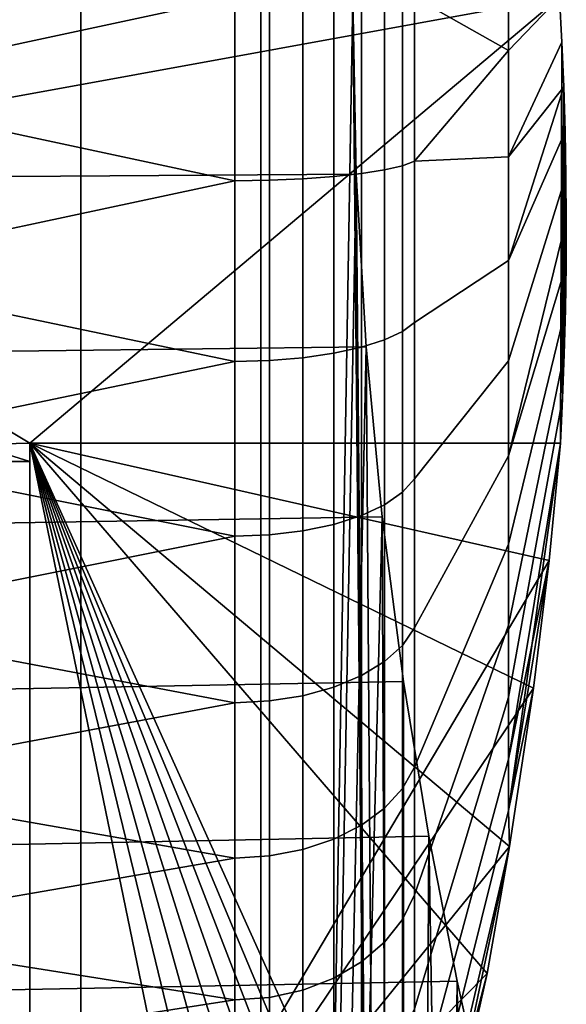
# Model space of a CAD drawing. Header units: metres. Extents: x -109 to 109, y -100 to 76.
# Tile 213 of 256: x -65.03 to -63.56, y 31.29 to 33.94. Entities that reach past the tile are written whole.
import ezdxf

# ---------------------------------------------------------------- set-up
doc = ezdxf.new("R2010")
doc.units = ezdxf.units.M
doc.layers.add('solid_21062310', color=7, linetype='CONTINUOUS')

msp = doc.modelspace()

# ---------------------------------------------------------------- linework, layer by layer
at = {"layer": 'solid_21062310'}
for points in [[(-65.44812, 38.799999, -6.844851), (-64.862724, 38.799999, -5.793441), (-64.862885, 19.5, -5.794613), (-65.447189, 19.5, -6.843635)], [(-64.862724, 38.799999, 5.793441), (-65.44812, 38.799999, 6.844851), (-65.447189, 19.5, 6.843635), (-64.862885, 19.5, 5.794613)], [(-64.862724, 38.799999, -5.793441), (-64.378403, 38.799999, -4.697328), (-64.377869, 19.5, -4.696152), (-64.862885, 19.5, -5.794613)], [(-64.378403, 38.799999, 4.697328), (-64.862724, 38.799999, 5.793441), (-64.862885, 19.5, 5.794613), (-64.377869, 19.5, 4.696152)], [(-64.378403, 38.799999, -4.697328), (-64.130684, 34, -4), (-64.377869, 19.5, -4.696152)], [(-64.130684, 34, 4), (-64.378403, 38.799999, 4.697328), (-64.377869, 19.5, 4.696152), (-63.996269, 19.5, 3.557627)], [(-63.711185, 33.856133, -2.418239), (-63.964878, 34, -3.577778), (-63.964878, 34.44109, -3.550484), (-63.711185, 34.143867, -2.418239)], [(-65.651558, 34, -3.943239), (-65.599998, 34.248024, -3.942206), (-64.448273, 34, -3.95), (-65.599998, 33.751976, -3.942206)], [(-65.651558, 34, 3.943239), (-65.599998, 33.751976, 3.942206), (-64.448273, 34, 3.95), (-65.599998, 34.248024, 3.942206)], [(-63.711185, 34.143867, 2.418239), (-63.964878, 34, 3.577778), (-63.964878, 33.55891, 3.550484), (-63.711185, 33.856133, 2.418239)], [(-63.574604, 34, -1.443376), (-63.711185, 33.856133, -2.418239), (-63.711185, 34.143867, -2.418239)], [(-63.574604, 34, 1.443376), (-63.711185, 34.143867, 2.418239), (-63.711185, 33.856133, 2.418239)], [(-64.130684, 34, 4), (-64.121559, 33.523754, 3.971677), (-68.5, 33.494263, 3.967438), (-68.5, 34, 4)], [(-64.121559, 33.523758, -3.971677), (-64.130684, 34, -4), (-68.5, 34, -4), (-68.5, 33.494263, -3.967438)], [(-65, 32.799038, -0.75), (-63.574604, 34, -1.443376), (-67, 34, -1.443376)], [(-67, 34, 1.443376), (-63.574604, 34, 1.443376), (-67, 33.375, 1.082532)], [(-65, 32.799038, 0.75), (-67, 32.75, 0.721688), (-67, 33.375, 1.082532), (-63.574604, 34, 1.443376)], [(-65, 32.799038, -0.75), (-67, 34, -1.443376), (-67, 33.375, -1.082532), (-65, 32.75, -0.721688)], [(-64.448273, 34, -3.95), (-64.448273, 33.505836, -3.918967), (-65.599998, 33.751976, -3.942206)], [(-64.448273, 33.505836, 3.918967), (-64.448273, 34, 3.95), (-65.599998, 33.751976, 3.942206)], [(-65, 32.799038, -0.75), (-63.571785, 32.799038, -0.75), (-63.568077, 33.878971, -1.3735), (-63.574604, 34, -1.443376)], [(-65, 32.799038, 0.75), (-63.574604, 34, 1.443376), (-63.568077, 33.878971, 1.3735), (-63.571785, 32.799038, 0.75)], [(-64.35508, 34, -3.941238), (-64.35508, 33.507092, -3.910294), (-64.448273, 33.505836, -3.918967), (-64.448273, 34, -3.95)], [(-64.35508, 33.507092, 3.910294), (-64.35508, 34, 3.941238), (-64.448273, 34, 3.95), (-64.448273, 33.505836, 3.918967)], [(-64.121559, 33.523758, -3.971677), (-64.377869, 19.5, -4.696152), (-64.130684, 34, -4)], [(-64.35508, 34, 3.941238), (-64.35508, 33.507092, 3.910294), (-64.265068, 33.510799, 3.884543), (-64.265068, 34, 3.915226)], [(-64.35508, 33.507092, -3.910294), (-64.35508, 34, -3.941238), (-64.265068, 34, -3.915226), (-64.265068, 33.510799, -3.884543)], [(-64.265068, 34, 3.915226), (-64.265068, 33.510799, 3.884543), (-64.181488, 33.516834, 3.84262), (-64.181488, 34, 3.872877)], [(-64.265068, 33.510799, -3.884543), (-64.265068, 34, -3.915226), (-64.181488, 34, -3.872877), (-64.181488, 33.516834, -3.84262)], [(-64.181488, 34, 3.872877), (-64.181488, 33.516834, 3.84262), (-64.107277, 33.524994, 3.785995), (-64.107277, 34, 3.815677)], [(-64.181488, 33.516834, -3.84262), (-64.181488, 34, -3.872877), (-64.107277, 34, -3.815677), (-64.107277, 33.524994, -3.785995)], [(-64.130684, 34, 4), (-63.996269, 19.5, 3.557627), (-64.121559, 33.523754, 3.971677)], [(-64.107277, 34, 3.815677), (-64.107277, 33.524994, 3.785995), (-64.045044, 33.534969, 3.716657), (-64.045044, 34, 3.745636)], [(-64.107277, 33.524994, -3.785995), (-64.107277, 34, -3.815677), (-64.045044, 34, -3.745636), (-64.045044, 33.534969, -3.716657)], [(-64.045044, 34, 3.745636), (-64.045044, 33.534969, 3.716657), (-63.996964, 33.546429, 3.637041), (-63.996964, 34, 3.665214)], [(-64.045044, 33.534969, -3.716657), (-64.045044, 34, -3.745636), (-63.996964, 34, -3.665214), (-63.996964, 33.546429, -3.637041)], [(-63.996964, 33.546429, -3.637041), (-63.996964, 34, -3.665214), (-63.964878, 34, -3.577778), (-63.964878, 33.55891, -3.550484)], [(-63.996964, 34, 3.665214), (-63.996964, 33.546429, 3.637041), (-63.964878, 33.55891, 3.550484), (-63.964878, 34, 3.577778)], [(-63.711185, 33.570423, -2.384123), (-63.964878, 33.55891, -3.550484), (-63.964878, 34, -3.577778), (-63.711185, 33.856133, -2.418239)], [(-63.574604, 34, -1.443376), (-63.568077, 33.878971, -1.3735), (-63.711185, 33.570423, -2.384123), (-63.711185, 33.856133, -2.418239)], [(-63.574604, 34, 1.443376), (-63.711185, 33.856133, 2.418239), (-63.711185, 33.570423, 2.384123), (-63.568077, 33.878971, 1.3735)], [(-63.711185, 33.570423, 2.384123), (-63.711185, 33.856133, 2.418239), (-63.964878, 33.55891, 3.550484)], [(-63.568077, 33.878971, -1.3735), (-63.56295, 33.75835, -1.303859), (-63.711185, 33.570423, -2.384123)], [(-63.568077, 33.878971, 1.3735), (-63.711185, 33.570423, 2.384123), (-63.711185, 33.290775, 2.316371), (-63.56295, 33.75835, 1.303859)], [(-63.568077, 33.878971, -1.3735), (-63.571785, 32.799038, -0.75), (-63.565857, 32.919189, -0.819369)], [(-63.571785, 32.799038, 0.75), (-63.568077, 33.878971, 1.3735), (-63.565857, 32.919189, 0.819369)], [(-63.568077, 33.878971, -1.3735), (-63.565857, 32.919189, -0.819369), (-63.56295, 33.75835, -1.303859)], [(-63.565857, 32.919189, 0.819369), (-63.568077, 33.878971, 1.3735), (-63.56295, 33.75835, 1.303859)], [(-65.651558, 33.524696, -3.914489), (-65.599998, 33.751976, -3.942206), (-64.448273, 33.505836, -3.918967), (-65.599998, 33.259846, -3.880035)], [(-65.651558, 33.524696, 3.914489), (-65.599998, 33.259846, 3.880035), (-64.448273, 33.505836, 3.918967), (-65.599998, 33.751976, 3.942206)], [(-63.56295, 33.75835, -1.303859), (-63.559219, 33.63818, -1.234479), (-63.711185, 33.290775, -2.316371), (-63.711185, 33.570423, -2.384123)], [(-63.559219, 33.63818, 1.234479), (-63.56295, 33.75835, 1.303859), (-63.711185, 33.290775, 2.316371)], [(-63.56295, 33.75835, -1.303859), (-63.565857, 32.919189, -0.819369), (-63.561306, 33.039253, -0.888688)], [(-63.565857, 32.919189, 0.819369), (-63.56295, 33.75835, 1.303859), (-63.561306, 33.039253, 0.888688)], [(-63.56295, 33.75835, -1.303859), (-63.561306, 33.039253, -0.888688), (-63.559219, 33.63818, -1.234479)], [(-63.561306, 33.039253, 0.888688), (-63.56295, 33.75835, 1.303859), (-63.559219, 33.63818, 1.234479)], [(-63.559219, 33.63818, -1.234479), (-63.556892, 33.518536, -1.165401), (-63.711185, 33.02113, -2.215941), (-63.711185, 33.290775, -2.316371)], [(-63.559219, 33.63818, 1.234479), (-63.711185, 33.290775, 2.316371), (-63.711185, 33.02113, 2.215941), (-63.556892, 33.518536, 1.165401)], [(-63.559219, 33.63818, -1.234479), (-63.561306, 33.039253, -0.888688), (-63.55814, 33.159225, -0.957955)], [(-63.561306, 33.039253, 0.888688), (-63.559219, 33.63818, 1.234479), (-63.55814, 33.159225, 0.957955)], [(-63.559219, 33.63818, -1.234479), (-63.55814, 33.159225, -0.957955), (-63.556892, 33.518536, -1.165401)], [(-63.55814, 33.159225, 0.957955), (-63.559219, 33.63818, 1.234479), (-63.556892, 33.518536, 1.165401)], [(-63.711185, 33.290775, -2.316371), (-63.964878, 33.124554, -3.469018), (-63.964878, 33.55891, -3.550484), (-63.711185, 33.570423, -2.384123)], [(-63.711185, 33.290775, 2.316371), (-63.711185, 33.570423, 2.384123), (-63.964878, 33.55891, 3.550484), (-63.964878, 33.124554, 3.469018)], [(-64.045044, 33.077137, 3.630167), (-63.996964, 33.099827, 3.552954), (-63.996964, 33.546429, 3.637041), (-64.045044, 33.534969, 3.716657)], [(-64.045044, 33.077137, -3.630167), (-64.045044, 33.534969, -3.716657), (-63.996964, 33.546429, -3.637041), (-63.996964, 33.099827, -3.552954)], [(-63.996964, 33.099827, -3.552954), (-63.996964, 33.546429, -3.637041), (-63.964878, 33.55891, -3.550484), (-63.964878, 33.124554, -3.469018)], [(-63.996964, 33.099827, 3.552954), (-63.964878, 33.124554, 3.469018), (-63.964878, 33.55891, 3.550484), (-63.996964, 33.546429, 3.637041)], [(-64.121559, 33.523758, -3.971677), (-68.5, 33.494263, -3.967438), (-68.5, 33.00478, -3.874211), (-64.09494, 33.058517, -3.887726)], [(-64.121559, 33.523754, 3.971677), (-64.09494, 33.058514, 3.887725), (-68.5, 33.00478, 3.874211), (-68.5, 33.494263, 3.967438)], [(-64.09494, 33.058517, -3.887726), (-64.377869, 19.5, -4.696152), (-64.121559, 33.523758, -3.971677)], [(-64.265068, 33.029266, 3.792976), (-64.181488, 33.041222, 3.752321), (-64.181488, 33.516834, 3.84262), (-64.265068, 33.510799, 3.884543)], [(-64.265068, 33.029266, -3.792976), (-64.265068, 33.510799, -3.884543), (-64.181488, 33.516834, -3.84262), (-64.181488, 33.041222, -3.752321)], [(-64.181488, 33.041222, 3.752321), (-64.107277, 33.057381, 3.697412), (-64.107277, 33.524994, 3.785995), (-64.181488, 33.516834, 3.84262)], [(-64.181488, 33.041222, -3.752321), (-64.181488, 33.516834, -3.84262), (-64.107277, 33.524994, -3.785995), (-64.107277, 33.057381, -3.697412)], [(-64.121559, 33.523754, 3.971677), (-63.996269, 19.5, 3.557627), (-64.09494, 33.058514, 3.887725)], [(-64.107277, 33.057381, 3.697412), (-64.045044, 33.077137, 3.630167), (-64.045044, 33.534969, 3.716657), (-64.107277, 33.524994, 3.785995)], [(-64.107277, 33.057381, -3.697412), (-64.107277, 33.524994, -3.785995), (-64.045044, 33.534969, -3.716657), (-64.045044, 33.077137, -3.630167)], [(-63.556892, 33.518536, -1.165401), (-63.555943, 33.398918, -1.096341), (-63.711185, 32.765297, -2.084248), (-63.711185, 33.02113, -2.215941)], [(-63.556892, 33.518536, 1.165401), (-63.711185, 33.02113, 2.215941), (-63.711185, 32.765297, 2.084248), (-63.555943, 33.398918, 1.096341)], [(-63.556892, 33.518536, -1.165401), (-63.55814, 33.159225, -0.957955), (-63.556355, 33.279106, -1.027168)], [(-63.55814, 33.159225, 0.957955), (-63.556892, 33.518536, 1.165401), (-63.556355, 33.279106, 1.027168)], [(-63.556892, 33.518536, -1.165401), (-63.556355, 33.279106, -1.027168), (-63.555943, 33.398918, -1.096341)], [(-63.556355, 33.279106, 1.027168), (-63.556892, 33.518536, 1.165401), (-63.555943, 33.398918, 1.096341)], [(-64.448273, 33.505836, -3.918967), (-64.448273, 33.01944, -3.826356), (-65.599998, 33.259846, -3.880035)], [(-64.448273, 33.01944, 3.826356), (-64.448273, 33.505836, 3.918967), (-65.599998, 33.259846, 3.880035)], [(-64.35508, 33.507092, -3.910294), (-64.35508, 33.021923, -3.817947), (-64.448273, 33.01944, -3.826356), (-64.448273, 33.505836, -3.918967)], [(-64.35508, 33.507092, 3.910294), (-64.448273, 33.505836, 3.918967), (-64.448273, 33.01944, 3.826356), (-64.35508, 33.021923, 3.817947)], [(-64.35508, 33.021923, 3.817947), (-64.265068, 33.029266, 3.792976), (-64.265068, 33.510799, 3.884543), (-64.35508, 33.507092, 3.910294)], [(-64.35508, 33.021923, -3.817947), (-64.35508, 33.507092, -3.910294), (-64.265068, 33.510799, -3.884543), (-64.265068, 33.029266, -3.792976)], [(-63.555943, 33.398918, -1.096341), (-63.556355, 33.279106, -1.027168), (-63.711185, 32.765297, -2.084248)], [(-63.556355, 33.279106, 1.027168), (-63.555943, 33.398918, 1.096341), (-63.711185, 32.765297, 2.084248)], [(-65, 32.75, -0.721688), (-67, 33.375, -1.082532), (-67, 32.75, -0.721688)], [(-63.711185, 33.02113, -2.215941), (-63.964878, 32.703548, -3.334623), (-63.964878, 33.124554, -3.469018), (-63.711185, 33.290775, -2.316371)], [(-63.711185, 33.02113, 2.215941), (-63.711185, 33.290775, 2.316371), (-63.964878, 33.124554, 3.469018), (-63.964878, 32.703548, 3.334623)], [(-63.55814, 33.159225, -0.957955), (-63.711185, 32.526886, -1.923151), (-63.711185, 32.765297, -2.084248), (-63.556355, 33.279106, -1.027168)], [(-63.55814, 33.159225, 0.957955), (-63.556355, 33.279106, 1.027168), (-63.711185, 32.765297, 2.084248), (-63.711185, 32.526886, 1.923151)], [(-65.651558, 33.05632, -3.828656), (-65.599998, 33.259846, -3.880035), (-64.448273, 33.01944, -3.826356), (-65.599998, 32.779385, -3.756674)], [(-65.651558, 33.05632, 3.828656), (-65.599998, 32.779385, 3.756674), (-64.448273, 33.01944, 3.826356), (-65.599998, 33.259846, 3.880035)], [(-63.561306, 33.039253, -0.888688), (-63.711185, 32.309254, -1.734923), (-63.711185, 32.526886, -1.923151), (-63.55814, 33.159225, -0.957955)], [(-63.561306, 33.039253, 0.888688), (-63.55814, 33.159225, 0.957955), (-63.711185, 32.526886, 1.923151), (-63.711185, 32.309254, 1.734923)], [(-63.996964, 32.667068, -3.414247), (-63.996964, 33.099827, -3.552954), (-63.964878, 33.124554, -3.469018), (-63.964878, 32.703548, -3.334623)], [(-63.996964, 32.667068, 3.414247), (-63.964878, 32.703548, 3.334623), (-63.964878, 33.124554, 3.469018), (-63.996964, 33.099827, 3.552954)], [(-64.045044, 32.633583, 3.487506), (-63.996964, 32.667068, 3.414247), (-63.996964, 33.099827, 3.552954), (-64.045044, 33.077137, 3.630167)], [(-64.045044, 32.633583, -3.487506), (-64.045044, 33.077137, -3.630167), (-63.996964, 33.099827, -3.552954), (-63.996964, 32.667068, -3.414247)], [(-64.107277, 32.604427, 3.551306), (-64.045044, 32.633583, 3.487506), (-64.045044, 33.077137, 3.630167), (-64.107277, 33.057381, 3.697412)], [(-64.107277, 32.604427, -3.551306), (-64.107277, 33.057381, -3.697412), (-64.045044, 33.077137, -3.630167), (-64.045044, 32.633583, -3.487506)], [(-64.09494, 33.058517, -3.887726), (-68.5, 33.00478, -3.874211), (-68.5, 32.527988, -3.718842), (-64.051659, 32.601048, -3.746844)], [(-64.09494, 33.058514, 3.887725), (-64.051659, 32.601044, 3.746843), (-68.5, 32.527988, 3.718842), (-68.5, 33.00478, 3.874211)], [(-64.051659, 32.601048, -3.746844), (-64.377869, 19.5, -4.696152), (-64.09494, 33.058517, -3.887726)], [(-64.265068, 32.562946, 3.641959), (-64.181488, 32.580589, 3.603393), (-64.181488, 33.041222, 3.752321), (-64.265068, 33.029266, 3.792976)], [(-64.265068, 32.562946, -3.641959), (-64.265068, 33.029266, -3.792976), (-64.181488, 33.041222, -3.752321), (-64.181488, 32.580589, -3.603393)], [(-64.181488, 32.580589, 3.603393), (-64.107277, 32.604427, 3.551306), (-64.107277, 33.057381, 3.697412), (-64.181488, 33.041222, 3.752321)], [(-64.181488, 32.580589, -3.603393), (-64.181488, 33.041222, -3.752321), (-64.107277, 33.057381, -3.697412), (-64.107277, 32.604427, -3.551306)], [(-64.09494, 33.058514, 3.887725), (-63.996269, 19.5, 3.557627), (-64.051659, 32.601044, 3.746843)], [(-63.565857, 32.919189, -0.819369), (-63.711185, 32.115475, -1.522218), (-63.711185, 32.309254, -1.734923), (-63.561306, 33.039253, -0.888688)], [(-63.565857, 32.919189, 0.819369), (-63.561306, 33.039253, 0.888688), (-63.711185, 32.309254, 1.734923), (-63.711185, 32.115475, 1.522218)], [(-64.448273, 33.01944, -3.826356), (-64.448273, 32.54845, -3.673623), (-65.599998, 32.779385, -3.756674)], [(-64.448273, 32.54845, 3.673623), (-64.448273, 33.01944, 3.826356), (-65.599998, 32.779385, 3.756674)], [(-64.35508, 33.021923, -3.817947), (-64.35508, 32.552113, -3.665648), (-64.448273, 32.54845, -3.673623), (-64.448273, 33.01944, -3.826356)], [(-64.35508, 33.021923, 3.817947), (-64.448273, 33.01944, 3.826356), (-64.448273, 32.54845, 3.673623), (-64.35508, 32.552113, 3.665648)], [(-64.35508, 32.552113, 3.665648), (-64.265068, 32.562946, 3.641959), (-64.265068, 33.029266, 3.792976), (-64.35508, 33.021923, 3.817947)], [(-64.35508, 32.552113, -3.665648), (-64.35508, 33.021923, -3.817947), (-64.265068, 33.029266, -3.792976), (-64.265068, 32.562946, -3.641959)], [(-63.711185, 32.765297, -2.084248), (-63.964878, 32.30233, -3.14935), (-63.964878, 32.703548, -3.334623), (-63.711185, 33.02113, -2.215941)], [(-63.711185, 32.765297, 2.084248), (-63.711185, 33.02113, 2.215941), (-63.964878, 32.703548, 3.334623), (-63.964878, 32.30233, 3.14935)], [(-63.571785, 32.799038, -0.75), (-63.711185, 31.948284, -1.288038), (-63.711185, 32.115475, -1.522218), (-63.565857, 32.919189, -0.819369)], [(-63.571785, 32.799038, 0.75), (-63.565857, 32.919189, 0.819369), (-63.711185, 32.115475, 1.522218), (-63.711185, 31.948284, 1.288038)], [(-67, 32.75, 0.721688), (-65, 32.799038, 0.75), (-65, 32.75, 0.721688)], [(-65, 32.799038, -0.75), (-65, 30.121857, -0.75), (-63.602253, 32.483395, -0.75), (-63.571785, 32.799038, -0.75)], [(-65, 32.799038, 0.75), (-63.76931, 31.371504, 0.75), (-63.964878, 30.501715, 0.75)], [(-63.998703, 30.410254, 0.75), (-65, 32.799038, 0.75), (-63.964878, 30.501715, 0.75)], [(-65, 32.799038, 0.75), (-63.708469, 31.713396, 0.75), (-63.76931, 31.371504, 0.75)], [(-65, 32.799038, 0.75), (-63.644489, 32.139877, 0.75), (-63.708469, 31.713396, 0.75)], [(-65, 32.799038, 0.75), (-63.571785, 32.799038, 0.75), (-63.602253, 32.483395, 0.75)], [(-65, 32.799038, 0.75), (-63.602253, 32.483395, 0.75), (-63.644489, 32.139877, 0.75)], [(-65, 32.75, -0.721688), (-65, 30.121857, 0.75), (-65, 30.121857, -0.75), (-65, 32.799038, -0.75)], [(-65, 32.799038, 0.75), (-64.448273, 30.121857, 0.75), (-65, 30.121857, 0.75)], [(-64.352608, 30.131636, 0.75), (-64.448273, 30.121857, 0.75), (-65, 32.799038, 0.75)], [(-65, 32.799038, 0.75), (-65, 30.121857, 0.75), (-65, 32.75, 0.721688)], [(-64.045753, 30.329445, 0.75), (-65, 32.799038, 0.75), (-63.998703, 30.410254, 0.75)], [(-64.106941, 30.259367, 0.75), (-65, 32.799038, 0.75), (-64.045753, 30.329445, 0.75)], [(-64.182129, 30.200386, 0.75), (-65, 32.799038, 0.75), (-64.106941, 30.259367, 0.75)], [(-64.264229, 30.157618, 0.75), (-65, 32.799038, 0.75), (-64.182129, 30.200386, 0.75)], [(-64.352608, 30.131636, 0.75), (-65, 32.799038, 0.75), (-64.264229, 30.157618, 0.75)], [(-63.602253, 32.483395, -0.75), (-63.711185, 31.948284, -1.288038), (-63.571785, 32.799038, -0.75)], [(-63.571785, 32.799038, 0.75), (-63.711185, 31.948284, 1.288038), (-63.711185, 31.810038, 1.035686)], [(-63.602253, 32.483395, 0.75), (-63.571785, 32.799038, 0.75), (-63.711185, 31.810038, 1.035686)], [(-65.651558, 32.601707, -3.686993), (-65.599998, 32.779385, -3.756674), (-64.448273, 32.54845, -3.673623), (-65.599998, 32.318172, -3.574068)], [(-65.651558, 32.601707, 3.686993), (-65.599998, 32.318172, 3.574068), (-64.448273, 32.54845, 3.673623), (-65.599998, 32.779385, 3.756674)], [(-67, 32.75, 0.721688), (-65, 32.75, 0.721688), (-67, 32.75)], [(-65, 32.75, -0.721688), (-67, 32.75, -0.721688), (-67, 32.75), (-65, 32.75, 0.721688)], [(-65, 32.75, -0.721688), (-65, 32.75, 0.721688), (-65, 30.121857, 0.75)], [(-63.711185, 32.526886, -1.923151), (-63.964878, 31.92701, -2.916026), (-63.964878, 32.30233, -3.14935), (-63.711185, 32.765297, -2.084248)], [(-63.711185, 32.526886, 1.923151), (-63.711185, 32.765297, 2.084248), (-63.964878, 32.30233, 3.14935), (-63.964878, 31.92701, 2.916026)], [(-63.996964, 32.254799, -3.223052), (-63.996964, 32.667068, -3.414247), (-63.964878, 32.703548, -3.334623), (-63.964878, 32.30233, -3.14935)], [(-63.996964, 32.254799, 3.223052), (-63.964878, 32.30233, 3.14935), (-63.964878, 32.703548, 3.334623), (-63.996964, 32.667068, 3.414247)], [(-64.045044, 32.211174, 3.29088), (-63.996964, 32.254799, 3.223052), (-63.996964, 32.667068, 3.414247), (-64.045044, 32.633583, 3.487506)], [(-64.045044, 32.211174, -3.29088), (-64.045044, 32.633583, -3.487506), (-63.996964, 32.667068, -3.414247), (-63.996964, 32.254799, -3.223052)], [(-64.107277, 32.173191, 3.349949), (-64.045044, 32.211174, 3.29088), (-64.045044, 32.633583, 3.487506), (-64.107277, 32.604427, 3.551306)], [(-64.107277, 32.173191, -3.349949), (-64.107277, 32.604427, -3.551306), (-64.045044, 32.633583, -3.487506), (-64.045044, 32.211174, -3.29088)], [(-64.051659, 32.601048, -3.746844), (-68.5, 32.527988, -3.718842), (-68.5, 32.072357, -3.504838), (-63.994148, 32.157139, -3.550171)], [(-64.051659, 32.601044, 3.746843), (-63.994148, 32.157135, 3.550169), (-68.5, 32.072357, 3.504838), (-68.5, 32.527988, 3.718842)], [(-63.994148, 32.157139, -3.550171), (-63.996269, 19.5, -3.557627), (-64.377869, 19.5, -4.696152), (-64.051659, 32.601048, -3.746844)], [(-64.181488, 32.142132, 3.398162), (-64.107277, 32.173191, 3.349949), (-64.107277, 32.604427, 3.551306), (-64.181488, 32.580589, 3.603393)], [(-64.181488, 32.142132, -3.398162), (-64.181488, 32.580589, -3.603393), (-64.107277, 32.604427, -3.551306), (-64.107277, 32.173191, -3.349949)], [(-64.051659, 32.601044, 3.746843), (-63.996269, 19.5, 3.557627), (-63.994148, 32.157135, 3.550169)], [(-64.35508, 32.105038, 3.455788), (-64.265068, 32.119148, 3.433861), (-64.265068, 32.562946, 3.641959), (-64.35508, 32.552113, 3.665648)], [(-64.35508, 32.105038, -3.455788), (-64.35508, 32.552113, -3.665648), (-64.265068, 32.562946, -3.641959), (-64.265068, 32.119148, -3.433861)], [(-64.265068, 32.119148, 3.433861), (-64.181488, 32.142132, 3.398162), (-64.181488, 32.580589, 3.603393), (-64.265068, 32.562946, 3.641959)], [(-64.265068, 32.119148, -3.433861), (-64.265068, 32.562946, -3.641959), (-64.181488, 32.580589, -3.603393), (-64.181488, 32.142132, -3.398162)], [(-64.448273, 32.54845, -3.673623), (-64.448273, 32.100269, -3.463166), (-65.599998, 32.318172, -3.574068)], [(-64.448273, 32.100269, 3.463166), (-64.448273, 32.54845, 3.673623), (-65.599998, 32.318172, 3.574068)], [(-64.35508, 32.552113, -3.665648), (-64.35508, 32.105038, -3.455788), (-64.448273, 32.100269, -3.463166), (-64.448273, 32.54845, -3.673623)], [(-64.35508, 32.552113, 3.665648), (-64.448273, 32.54845, 3.673623), (-64.448273, 32.100269, 3.463166), (-64.35508, 32.105038, 3.455788)], [(-63.711185, 32.309254, -1.734923), (-63.964878, 31.583321, -2.63821), (-63.964878, 31.92701, -2.916026), (-63.711185, 32.526886, -1.923151)], [(-63.711185, 32.309254, 1.734923), (-63.711185, 32.526886, 1.923151), (-63.964878, 31.92701, 2.916026), (-63.964878, 31.583321, 2.63821)], [(-65, 30.121857, -0.75), (-63.644489, 32.139877, -0.75), (-63.602253, 32.483395, -0.75)], [(-63.644489, 32.139877, -0.75), (-63.711185, 31.810038, -1.035686), (-63.711185, 31.948284, -1.288038), (-63.602253, 32.483395, -0.75)], [(-63.644489, 32.139877, 0.75), (-63.602253, 32.483395, 0.75), (-63.711185, 31.810038, 1.035686)], [(-65.651558, 32.167484, -3.491565), (-65.599998, 32.318172, -3.574068), (-64.448273, 32.100269, -3.463166), (-65.599998, 31.883486, -3.335096)], [(-65.651558, 32.167484, 3.491565), (-65.599998, 31.883486, 3.335096), (-64.448273, 32.100269, 3.463166), (-65.599998, 32.318172, 3.574068)], [(-63.996964, 31.869358, -2.982307), (-63.996964, 32.254799, -3.223052), (-63.964878, 32.30233, -3.14935), (-63.964878, 31.92701, -2.916026)], [(-63.996964, 31.869358, 2.982307), (-63.964878, 31.92701, 2.916026), (-63.964878, 32.30233, 3.14935), (-63.996964, 32.254799, 3.223052)], [(-63.711185, 32.115475, -1.522218), (-63.964878, 31.276503, -2.320141), (-63.964878, 31.583321, -2.63821), (-63.711185, 32.309254, -1.734923)], [(-63.711185, 32.115475, 1.522218), (-63.711185, 32.309254, 1.734923), (-63.964878, 31.583321, 2.63821), (-63.964878, 31.276503, 2.320141)], [(-64.045044, 31.816442, 3.043332), (-63.996964, 31.869358, 2.982307), (-63.996964, 32.254799, 3.223052), (-64.045044, 32.211174, 3.29088)], [(-64.045044, 31.816442, -3.043332), (-64.045044, 32.211174, -3.29088), (-63.996964, 32.254799, -3.223052), (-63.996964, 31.869358, -2.982307)], [(-64.107277, 31.770372, 3.096475), (-64.045044, 31.816442, 3.043332), (-64.045044, 32.211174, 3.29088), (-64.107277, 32.173191, 3.349949)], [(-64.107277, 31.770372, -3.096475), (-64.107277, 32.173191, -3.349949), (-64.045044, 32.211174, -3.29088), (-64.045044, 31.816442, -3.043332)], [(-64.181488, 31.732706, 3.139834), (-64.107277, 31.770372, 3.096475), (-64.107277, 32.173191, 3.349949), (-64.181488, 32.142132, 3.398162)], [(-64.181488, 31.732706, -3.139834), (-64.181488, 32.142132, -3.398162), (-64.107277, 32.173191, -3.349949), (-64.107277, 31.770372, -3.096475)], [(-63.994148, 32.157139, -3.550171), (-68.5, 32.072357, -3.504838), (-68.5, 31.649563, -3.236081), (-63.925819, 31.740643, -3.3)], [(-63.994148, 32.157135, 3.550169), (-63.925819, 31.740637, 3.299996), (-68.5, 31.649563, 3.236081), (-68.5, 32.072357, 3.504838)], [(-65, 30.121857, -0.75), (-63.708469, 31.713396, -0.75), (-63.644489, 32.139877, -0.75)], [(-64.265068, 31.704834, 3.171941), (-64.181488, 31.732706, 3.139834), (-64.181488, 32.142132, 3.398162), (-64.265068, 32.119148, 3.433861)], [(-64.265068, 31.704834, -3.171941), (-64.265068, 32.119148, -3.433861), (-64.181488, 32.142132, -3.398162), (-64.181488, 31.732706, -3.139834)], [(-63.925819, 31.740643, -3.3), (-63.996269, 19.5, -3.557627), (-63.994148, 32.157139, -3.550171)], [(-63.925819, 31.740637, 3.299996), (-63.994148, 32.157135, 3.550169), (-63.996269, 19.5, 3.557627), (-63.721352, 19.5, 2.388749)], [(-63.644489, 32.139877, -0.75), (-63.708469, 31.713396, -0.75), (-63.711185, 31.810038, -1.035686)], [(-63.644489, 32.139877, 0.75), (-63.711185, 31.810038, 1.035686), (-63.708469, 31.713396, 0.75)], [(-64.35508, 31.687717, 3.191663), (-64.265068, 31.704834, 3.171941), (-64.265068, 32.119148, 3.433861), (-64.35508, 32.105038, 3.455788)], [(-64.35508, 31.687717, -3.191663), (-64.35508, 32.105038, -3.455788), (-64.265068, 32.119148, -3.433861), (-64.265068, 31.704834, -3.171941)], [(-63.711185, 31.948284, -1.288038), (-63.964878, 31.01124, -1.966673), (-63.964878, 31.276503, -2.320141), (-63.711185, 32.115475, -1.522218)], [(-63.711185, 31.948284, 1.288038), (-63.711185, 32.115475, 1.522218), (-63.964878, 31.276503, 2.320141), (-63.964878, 31.01124, 1.966673)], [(-64.448273, 32.100269, -3.463166), (-64.448273, 31.681936, -3.198293), (-65.599998, 31.883486, -3.335096)], [(-64.448273, 31.681936, 3.198293), (-64.448273, 32.100269, 3.463166), (-65.599998, 31.883486, 3.335096)], [(-64.35508, 32.105038, -3.455788), (-64.35508, 31.687717, -3.191663), (-64.448273, 31.681936, -3.198293), (-64.448273, 32.100269, -3.463166)], [(-64.35508, 32.105038, 3.455788), (-64.448273, 32.100269, 3.463166), (-64.448273, 31.681936, 3.198293), (-64.35508, 31.687717, 3.191663)], [(-63.711185, 31.810038, -1.035686), (-63.964878, 30.791576, -1.583198), (-63.964878, 31.01124, -1.966673), (-63.711185, 31.948284, -1.288038)], [(-63.711185, 31.810038, 1.035686), (-63.711185, 31.948284, 1.288038), (-63.964878, 31.01124, 1.966673), (-63.964878, 30.791576, 1.583198)], [(-63.996964, 31.516672, -2.695715), (-63.996964, 31.869358, -2.982307), (-63.964878, 31.92701, -2.916026), (-63.964878, 31.583321, -2.63821)], [(-63.996964, 31.516672, 2.695715), (-63.964878, 31.583321, 2.63821), (-63.964878, 31.92701, 2.916026), (-63.996964, 31.869358, 2.982307)], [(-65.651558, 31.759985, -3.245222), (-65.599998, 31.883486, -3.335096), (-64.448273, 31.681936, -3.198293), (-65.599998, 31.482178, -3.043529)], [(-65.651558, 31.759985, 3.245222), (-65.599998, 31.482178, 3.043529), (-64.448273, 31.681936, 3.198293), (-65.599998, 31.883486, 3.335096)], [(-64.045044, 31.4555, 2.748692), (-63.996964, 31.516672, 2.695715), (-63.996964, 31.869358, 2.982307), (-64.045044, 31.816442, 3.043332)], [(-64.045044, 31.4555, -2.748692), (-64.045044, 31.816442, -3.043332), (-63.996964, 31.869358, -2.982307), (-63.996964, 31.516672, -2.695715)], [(-64.107277, 31.402243, 2.794826), (-64.045044, 31.4555, 2.748692), (-64.045044, 31.816442, 3.043332), (-64.107277, 31.770372, 3.096475)], [(-64.107277, 31.402243, -2.794826), (-64.107277, 31.770372, -3.096475), (-64.045044, 31.816442, -3.043332), (-64.045044, 31.4555, -2.748692)], [(-63.708469, 31.713396, -0.75), (-63.964878, 30.620867, -1.175567), (-63.964878, 30.791576, -1.583198), (-63.711185, 31.810038, -1.035686)], [(-63.708469, 31.713396, 0.75), (-63.711185, 31.810038, 1.035686), (-63.964878, 30.791576, 1.583198), (-63.964878, 30.620867, 1.175567)], [(-64.181488, 31.358707, 2.832445), (-64.107277, 31.402243, 2.794826), (-64.107277, 31.770372, 3.096475), (-64.181488, 31.732706, 3.139834)], [(-64.181488, 31.358707, -2.832445), (-64.181488, 31.732706, -3.139834), (-64.107277, 31.770372, -3.096475), (-64.107277, 31.402243, -2.794826)], [(-63.925819, 31.740643, -3.3), (-68.5, 31.649563, -3.236081), (-68.5, 31.261164, -2.91516), (-63.850029, 31.350815, -2.996374)], [(-63.925819, 31.740637, 3.299996), (-63.850029, 31.350807, 2.996368), (-68.5, 31.261164, 2.91516), (-68.5, 31.649563, 3.236081)], [(-63.850029, 31.350815, -2.996374), (-63.996269, 19.5, -3.557627), (-63.925819, 31.740643, -3.3)], [(-63.925819, 31.740637, 3.299996), (-63.721352, 19.5, 2.388749), (-63.850029, 31.350807, 2.996368)], [(-65, 30.121857, -0.75), (-63.76931, 31.371504, -0.75), (-63.708469, 31.713396, -0.75)], [(-64.265068, 31.326492, 2.860306), (-64.181488, 31.358707, 2.832445), (-64.181488, 31.732706, 3.139834), (-64.265068, 31.704834, 3.171941)], [(-64.265068, 31.326492, -2.860306), (-64.265068, 31.704834, -3.171941), (-64.181488, 31.732706, -3.139834), (-64.181488, 31.358707, -2.832445)], [(-63.708469, 31.713396, -0.75), (-63.76931, 31.371504, -0.75), (-63.964878, 30.620867, -1.175567)], [(-63.708469, 31.713396, 0.75), (-63.964878, 30.620867, 1.175567), (-63.964878, 30.501715, 0.75)], [(-63.76931, 31.371504, 0.75), (-63.708469, 31.713396, 0.75), (-63.964878, 30.501715, 0.75)], [(-64.35508, 31.687717, -3.191663), (-64.35508, 31.306709, -2.87742), (-64.448273, 31.300028, -2.883166), (-64.448273, 31.681936, -3.198293)], [(-64.35508, 31.687717, 3.191663), (-64.448273, 31.681936, 3.198293), (-64.448273, 31.300028, 2.883166), (-64.35508, 31.306709, 2.87742)], [(-64.35508, 31.306709, 2.87742), (-64.265068, 31.326492, 2.860306), (-64.265068, 31.704834, 3.171941), (-64.35508, 31.687717, 3.191663)], [(-64.35508, 31.306709, -2.87742), (-64.35508, 31.687717, -3.191663), (-64.265068, 31.704834, -3.171941), (-64.265068, 31.326492, -2.860306)], [(-64.448273, 31.681936, -3.198293), (-64.448273, 31.300028, -2.883166), (-65.599998, 31.482178, -3.043529)], [(-64.448273, 31.300028, 2.883166), (-64.448273, 31.681936, 3.198293), (-65.599998, 31.482178, 3.043529)], [(-63.996964, 31.202164, -2.367681), (-63.996964, 31.516672, -2.695715), (-63.964878, 31.583321, -2.63821), (-63.964878, 31.276503, -2.320141)], [(-63.996964, 31.202164, 2.367681), (-63.964878, 31.276503, 2.320141), (-63.964878, 31.583321, 2.63821), (-63.996964, 31.516672, 2.695715)], [(-64.045044, 31.133928, 2.41152), (-63.996964, 31.202164, 2.367681), (-63.996964, 31.516672, 2.695715), (-64.045044, 31.4555, 2.748692)], [(-64.045044, 31.133928, -2.41152), (-64.045044, 31.4555, -2.748692), (-63.996964, 31.516672, -2.695715), (-63.996964, 31.202164, -2.367681)], [(-65.651558, 31.385149, -2.951557), (-65.599998, 31.482178, -3.043529), (-64.448273, 31.300028, -2.883166), (-65.599998, 31.120577, -2.703963)], [(-65.651558, 31.385149, 2.951557), (-65.599998, 31.120577, 2.703963), (-64.448273, 31.300028, 2.883166), (-65.599998, 31.482178, 3.043529)], [(-64.107277, 31.07453, 2.449696), (-64.045044, 31.133928, 2.41152), (-64.045044, 31.4555, 2.748692), (-64.107277, 31.402243, 2.794826)], [(-64.107277, 31.07453, -2.449696), (-64.107277, 31.402243, -2.794826), (-64.045044, 31.4555, -2.748692), (-64.045044, 31.133928, -2.41152)], [(-64.181488, 31.025978, 2.4808), (-64.107277, 31.07453, 2.449696), (-64.107277, 31.402243, 2.794826), (-64.181488, 31.358707, 2.832445)], [(-64.181488, 31.025978, -2.4808), (-64.181488, 31.358707, -2.832445), (-64.107277, 31.402243, -2.794826), (-64.107277, 31.07453, -2.449696)], [(-65, 30.121857, -0.75), (-63.964878, 30.501715, -0.75), (-63.76931, 31.371504, -0.75)], [(-63.76931, 31.371504, -0.75), (-63.964878, 30.501715, -0.75), (-63.964878, 30.620867, -1.175567)], [(-63.850029, 31.350815, -2.996374), (-68.5, 31.261164, -2.91516), (-68.5, 30.918728, -2.550057), (-63.773155, 31.004959, -2.650934)], [(-63.850029, 31.350807, 2.996368), (-63.773155, 31.004953, 2.650928), (-68.5, 30.918728, 2.550057), (-68.5, 31.261164, 2.91516)], [(-64.265068, 30.990053, 2.503839), (-64.181488, 31.025978, 2.4808), (-64.181488, 31.358707, 2.832445), (-64.265068, 31.326492, 2.860306)], [(-64.265068, 30.990053, -2.503839), (-64.265068, 31.326492, -2.860306), (-64.181488, 31.358707, -2.832445), (-64.181488, 31.025978, -2.4808)], [(-63.773155, 31.004959, -2.650934), (-63.996269, 19.5, -3.557627), (-63.850029, 31.350815, -2.996374)], [(-63.850029, 31.350807, 2.996368), (-63.721352, 19.5, 2.388749), (-63.773155, 31.004953, 2.650928)], [(-64.35508, 30.967993, 2.517993), (-64.265068, 30.990053, 2.503839), (-64.265068, 31.326492, 2.860306), (-64.35508, 31.306709, 2.87742)], [(-64.35508, 30.967993, -2.517993), (-64.35508, 31.306709, -2.87742), (-64.265068, 31.326492, -2.860306), (-64.265068, 30.990053, -2.503839)], [(-64.448273, 31.300028, -2.883166), (-64.448273, 30.960543, -2.522736), (-65.599998, 31.120577, -2.703963)], [(-64.448273, 30.960543, 2.522736), (-64.448273, 31.300028, 2.883166), (-65.599998, 31.120577, 2.703963)], [(-64.35508, 31.306709, -2.87742), (-64.35508, 30.967993, -2.517993), (-64.448273, 30.960543, -2.522736), (-64.448273, 31.300028, -2.883166)], [(-64.35508, 31.306709, 2.87742), (-64.448273, 31.300028, 2.883166), (-64.448273, 30.960543, 2.522736), (-64.35508, 30.967993, 2.517993)]]:
    msp.add_3dface(points, dxfattribs=at)

doc.saveas('drawing.dxf')
